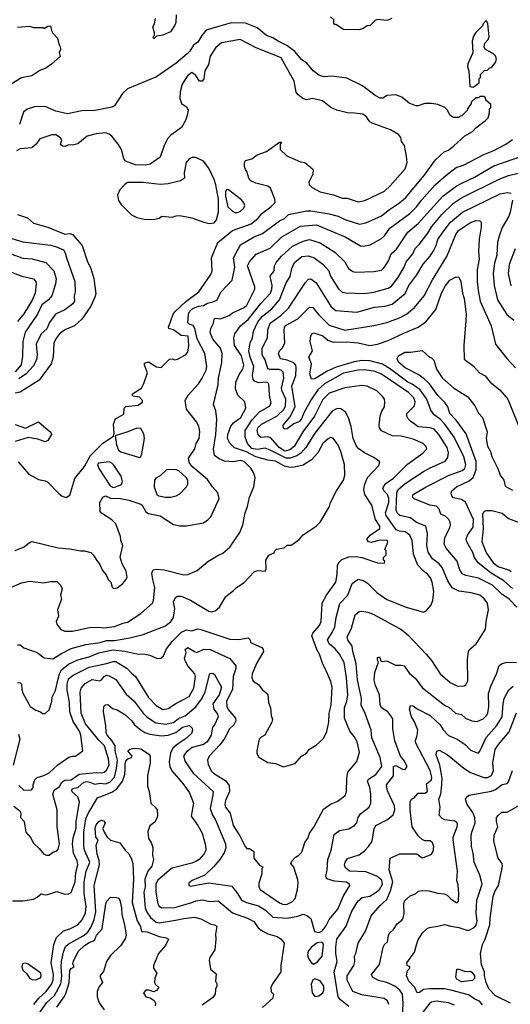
# Model space of a CAD drawing. Extents: x 1793424 to 1900092, y 321114 to 470632.
# Tile 197 of 256: x 1829241 to 1832988, y 431338 to 438867. Entities that reach past the tile are written whole.
import ezdxf

# ---------------------------------------------------------------- set-up
doc = ezdxf.new("R2010")
doc.units = 0

msp = doc.modelspace()

# ---------------------------------------------------------------- linework, layer by layer
at = {"layer": '0CON05XD'}
for points in [[(1830437, 438903), (1830433.3, 438845), (1830426.7, 438825), (1830392.5, 438775), (1830335, 438747.5), (1830285, 438740), (1830265, 438720), (1830260, 438735), (1830270, 438745), (1830270, 438765), (1830257, 438813), (1830270, 438835), (1830278.8, 438875)], [(1832083, 438877), (1832045, 438860), (1831973, 438867), (1831955, 438860), (1831917, 438823), (1831895, 438820), (1831865, 438800), (1831835, 438790), (1831715, 438792.5), (1831655, 438830), (1831645, 438830), (1831640, 438835), (1831640, 438865), (1831615, 438887.5)], [(1829225, 438810), (1829315, 438816.2), (1829345, 438806.7), (1829416.7, 438806.7), (1829425, 438800), (1829455, 438817.5), (1829475, 438820), (1829483, 438783), (1829493.6, 438763.6), (1829530, 438725), (1829543, 438673), (1829550, 438665), (1829551.7, 438638.3), (1829542.5, 438615), (1829550, 438585), (1829483, 438527), (1829440, 438495), (1829395, 438477.5), (1829333.6, 438436.4), (1829255, 438421.2), (1829175, 438373.3)], [(1829957.5, 434517.5), (1829985, 434523.3), (1830025, 434553.3), (1830054.1, 434585.9), (1830061.2, 434605), (1830055, 434650), (1830022.5, 434705), (1830007, 434757), (1830028.8, 434845), (1830012.5, 434885), (1830010.8, 434915), (1829975, 435012.5), (1829945, 435043.3), (1829865, 435093.3), (1829856.7, 435105), (1829854.1, 435175.9), (1829875, 435216.7), (1829895, 435226), (1829935, 435207.3), (1830010, 435205), (1830075, 435192), (1830165, 435161.2), (1830176.7, 435155), (1830204.1, 435104.1), (1830225, 435091.2), (1830315, 435073.3), (1830415, 435006.2), (1830465, 434996.7), (1830515, 434996.2), (1830645, 435020), (1830678.8, 435041.2), (1830700, 435065), (1830763.9, 435206.1), (1830755, 435247.5), (1830713.8, 435295), (1830675, 435350), (1830562.5, 435445), (1830538.8, 435475), (1830530, 435515), (1830579.2, 435585), (1830590, 435625), (1830612.5, 435665), (1830617.1, 435715), (1830608.8, 435758.8), (1830592.3, 435792.3), (1830515, 435887.5), (1830503.8, 435955), (1830526.7, 435995), (1830606.8, 436083.2), (1830635.8, 436125), (1830665, 436186.7), (1830670.6, 436215), (1830654.4, 436315), (1830596.4, 436425), (1830579.6, 436505), (1830565, 436527.1), (1830535, 436537.8), (1830525, 436548.8), (1830529.3, 436615), (1830541, 436639), (1830562.8, 436657.2), (1830606.2, 436675), (1830645, 436680.4), (1830675, 436700), (1830715, 436709.2), (1830747.3, 436722.7), (1830780, 436785), (1830864, 436875), (1830884, 436975), (1830873.1, 437045), (1830927.5, 437145), (1831026.6, 437203.4), (1831095, 437232.9), (1831225, 437328.6), (1831263.6, 437346.4), (1831295, 437376.9), (1831435, 437405.6), (1831464.3, 437405.7), (1831605, 437383.1), (1831672.5, 437365), (1831725, 437339.4), (1831835.7, 437304.3), (1831885, 437314.3), (1832003.6, 437366.4), (1832064.6, 437415.4), (1832142, 437465), (1832187.5, 437505), (1832329.2, 437675), (1832416.2, 437795), (1832483.3, 437855), (1832515, 437868.8), (1832557.9, 437902.1), (1832640.7, 437979.3), (1832698.3, 438011.7), (1832725, 438040), (1832800, 438095), (1832820, 438115), (1832830, 438155), (1832830, 438185), (1832840, 438195), (1832838.3, 438218.3), (1832801.7, 438251.7), (1832798.3, 438268.3), (1832785, 438280), (1832755, 438280), (1832745, 438270), (1832725, 438270), (1832690, 438235), (1832690, 438225), (1832660, 438185), (1832660, 438175), (1832618.3, 438131.7), (1832605, 438130), (1832595, 438120), (1832555, 438117.5), (1832527, 438137), (1832507.5, 438175), (1832487.5, 438195), (1832435, 438217.5), (1832385, 438226.7), (1832335, 438226.2), (1832285, 438207.5), (1832267, 438207), (1832215, 438227.5), (1832160, 438275), (1832115, 438292.5), (1832045, 438287.5), (1832035, 438280), (1832015, 438267.5), (1831995, 438266.7), (1831955, 438287.5), (1831859.7, 438359.7), (1831738.8, 438418.8), (1831625, 438436), (1831565, 438428.8), (1831525, 438443.3), (1831482.5, 438475), (1831435, 438533.8), (1831395, 438560), (1831342.3, 438622.3), (1831280, 438670), (1831215, 438701.4), (1831175, 438728.6), (1831125, 438746.9), (1831055, 438804.4), (1830965, 438839.4), (1830855, 438843.1), (1830665, 438787.1), (1830630.8, 438745), (1830601.2, 438695), (1830567.9, 438672.1), (1830540.8, 438625), (1830518.8, 438605), (1830435.5, 438534.5), (1830285, 438428.8), (1830065, 438337.5), (1830025, 438302.5), (1829965, 438207.5), (1829945, 438198.8), (1829816.7, 438173.3), (1829715, 438168.6), (1829605, 438147.1), (1829517.6, 438167.6), (1829435, 438202.5), (1829355, 438200), (1829298.7, 438181.3), (1829270.9, 438159.1), (1829239.4, 438065)], [(1832705, 438350), (1832750, 438385), (1832750, 438415), (1832760, 438425), (1832761.7, 438448.3), (1832791.7, 438478.3), (1832815, 438480), (1832831.7, 438498.3), (1832845, 438500), (1832875, 438540), (1832882.5, 438565), (1832875, 438590), (1832863, 438603), (1832795, 438642.5), (1832788.3, 438658.3), (1832793, 438687), (1832820, 438715), (1832827.5, 438735), (1832816.4, 438836.4), (1832805, 438860), (1832780, 438835), (1832775, 438820), (1832725, 438770), (1832708.3, 438741.7), (1832697, 438703), (1832703, 438613), (1832665, 438530), (1832662.5, 438505), (1832672.5, 438475), (1832680, 438355), (1832705, 438350)], [(1829595, 435212.5), (1829625, 435230), (1829663, 435357), (1829735, 435450), (1829782.5, 435535), (1829875, 435627.5), (1829958.3, 435681.7), (1829962.5, 435705), (1829956.7, 435775), (1829972.5, 435815), (1830035, 435850), (1830040, 435895), (1830051.7, 435908.3), (1830145, 435920), (1830178.3, 435941.7), (1830180, 435955), (1830155, 435980), (1830108.3, 435988.3), (1830100, 435995), (1830102.5, 436005), (1830171.2, 436048.8), (1830190, 436085), (1830216.2, 436165), (1830193.3, 436225), (1830195, 436240), (1830225, 436250), (1830285, 436212.5), (1830321.7, 436208.3), (1830385, 436270), (1830405, 436272.5), (1830425, 436266.7), (1830445, 436271.2), (1830506.7, 436305), (1830525.5, 436324.5), (1830533.3, 436375), (1830527.2, 436447.2), (1830475, 436452.3), (1830415, 436494.5), (1830380, 436505), (1830376.7, 436515), (1830395.9, 436564.1), (1830412, 436615), (1830425, 436633.3), (1830509.3, 436710.7), (1830610, 436785), (1830701.8, 436918.2), (1830710, 436945), (1830706, 437045), (1830755, 437163.8), (1830865, 437254.2), (1831010, 437305), (1831061.7, 437348.3), (1831090.8, 437385), (1831160, 437435), (1831188.8, 437465), (1831193.3, 437475), (1831190, 437495), (1831157.7, 437577.7), (1831135, 437593.3), (1831045, 437616.2), (1831006.7, 437635), (1830991.2, 437655), (1830976.7, 437705), (1830965, 437720), (1830956.7, 437745), (1830957.5, 437775), (1830965, 437790), (1831015, 437803.3), (1831055, 437832.5), (1831125, 437860), (1831225, 437930), (1831240, 437930), (1831230, 437915), (1831230, 437875), (1831280, 437825), (1831385, 437780), (1831420, 437775), (1831477.5, 437725), (1831482.5, 437715), (1831480, 437685), (1831450, 437625), (1831452.5, 437605), (1831475, 437583.8), (1831535, 437550), (1831637, 437527), (1831705, 437501.2), (1831743, 437503), (1831825, 437473.3), (1831877.5, 437485), (1832027.5, 437555), (1832071.2, 437595), (1832186, 437725), (1832200, 437775), (1832196.4, 437823.6), (1832180, 437905), (1832156.7, 437935), (1832152.5, 437965), (1832135, 437990), (1832073.9, 438023.9), (1831932.5, 438075), (1831916.1, 438086.1), (1831888.8, 438125), (1831862.5, 438145), (1831799.3, 438150.7), (1831743.9, 438153.9), (1831663.6, 438173.6), (1831616.4, 438196.4), (1831552.5, 438245), (1831532.3, 438252.3), (1831475, 438263.8), (1831435, 438253.8), (1831405, 438261.2), (1831364.5, 438294.5), (1831352.1, 438312.1), (1831336.6, 438396.6), (1831237.5, 438575), (1831043.2, 438653.2), (1830925, 438714), (1830781.1, 438688.9), (1830738.8, 438655), (1830695, 438587.5), (1830684.2, 438525), (1830656, 438475), (1830648, 438415), (1830635, 438396.7), (1830615, 438396.7), (1830585, 438438.8), (1830555, 438462), (1830523.6, 438436.4), (1830483, 438373), (1830467.5, 438315), (1830463.3, 438265), (1830477, 438227), (1830515, 438200), (1830526.4, 438176.4), (1830523.3, 438145), (1830506, 438095), (1830477, 438043), (1830395, 437983.8), (1830368.8, 437955), (1830344.2, 437905.8), (1830314.1, 437815.9), (1830237.7, 437762.3), (1830205, 437754.2), (1830125, 437758), (1830050, 437785), (1830036, 437805), (1830018.8, 437875), (1829993.8, 437915), (1829945, 437976.2), (1829925, 437991.2), (1829895, 438001.2), (1829825, 437993.8), (1829755, 437976.2), (1829685, 437916.2), (1829645, 437906.7), (1829615, 437910), (1829585, 437897.5), (1829568.3, 437898.3), (1829553, 437913), (1829562.5, 437945), (1829553, 437963), (1829517, 437987), (1829485, 437986.7), (1829393.9, 437956.1), (1829367.5, 437915), (1829333.6, 437886.4), (1829245, 437878), (1829216.8, 437863.2)], [(1829174.3, 434525.7), (1829255, 434560), (1829315, 434572.5), (1829425, 434560), (1829475, 434570), (1829525, 434570), (1829553.6, 434543.6), (1829566.2, 434515), (1829552.5, 434465), (1829560, 434435), (1829530, 434355), (1829536.7, 434305), (1829520, 434265), (1829524.3, 434244.3), (1829554.2, 434204.2), (1829585, 434192), (1829645, 434190.8), (1829775, 434218.1), (1829845, 434221.9), (1829882.7, 434217.3), (1829965, 434225.7), (1830030.8, 434250.8), (1830065, 434258.6), (1830166.7, 434325), (1830256.2, 434405), (1830263.6, 434426.4), (1830274.2, 434525), (1830256.9, 434585), (1830250.8, 434635), (1830259.3, 434660.7), (1830285, 434666), (1830345, 434659.2), (1830495, 434622), (1830525, 434623.8), (1830596.1, 434653.9), (1830677, 434723), (1830755, 434770), (1830793.6, 434786.4), (1830845.9, 434834.1), (1830921.2, 434945), (1830945.8, 435004.2), (1830962, 435095), (1830981.2, 435145), (1830996.2, 435215), (1831028, 435295), (1831038.8, 435365), (1831026.2, 435403.8), (1831006.2, 435436.2), (1830955, 435488.9), (1830925, 435495.6), (1830875, 435486.5), (1830805, 435491.9), (1830765, 435507.5), (1830728.8, 435535), (1830721.7, 435581.7), (1830738.9, 435695), (1830747, 435813), (1830738.8, 435875), (1830721.2, 435925), (1830756, 436075), (1830760, 436125), (1830784, 436245), (1830787.5, 436315), (1830774, 436355), (1830715, 436423.8), (1830696, 436475), (1830700, 436505), (1830721.2, 436545), (1830725, 436577.5), (1830735, 436583.3), (1830775, 436578), (1830840, 436605), (1830866.7, 436625), (1830955, 436665.6), (1830975.9, 436684.1), (1831005.9, 436745.9), (1831035.8, 436805), (1831035.9, 436824.1), (1830981.2, 436985), (1830996, 437015), (1831046.4, 437073.6), (1831155, 437118.6), (1831244, 437205), (1831385, 437288.9), (1831507.2, 437297.2), (1831726.3, 437206.3), (1831845, 437136.2), (1831865.8, 437134.2), (1831917.5, 437145), (1832005.6, 437194.4), (1832026.8, 437213.2), (1832067.1, 437272.9), (1832220.8, 437385), (1832271.4, 437435), (1832311.2, 437488.8), (1832415, 437602.9), (1832495, 437675.7), (1832574.6, 437735.4), (1832630, 437755), (1832786.7, 437835), (1832863.4, 437866.6), (1832953.3, 437915), (1833005, 437951.2)], [(1829225, 434086.7), (1829245, 434085.8), (1829273.2, 434063.2), (1829375, 434028), (1829428, 433988), (1829495, 433979.2), (1829559.7, 434020.3), (1829635, 434057.1), (1829745, 434088.1), (1829855, 434104.7), (1829905, 434118.8), (1829965, 434120.7), (1830081.1, 434138.9), (1830184.5, 434165.5), (1830355, 434232), (1830396.2, 434265), (1830415.5, 434294.5), (1830426.2, 434363.8), (1830416.7, 434415), (1830431.4, 434448.6), (1830445, 434458.8), (1830475, 434457.5), (1830545, 434428.6), (1830685, 434343.8), (1830705, 434338.8), (1830735, 434346.7), (1830766.7, 434375), (1830814.1, 434455.9), (1830875, 434501.2), (1830895.9, 434524.1), (1830955, 434563.3), (1831032.5, 434645), (1831056.1, 434653.9), (1831115, 434650), (1831123, 434667), (1831120, 434735), (1831145, 434772.5), (1831185, 434790), (1831190, 434805), (1831203, 434817), (1831261.7, 434828.3), (1831285, 434847.5), (1831315, 434847.5), (1831336.1, 434863.9), (1831375, 434892.5), (1831405, 434927.5), (1831505, 434993.8), (1831536.7, 435025), (1831606.1, 435143.9), (1831613.8, 435175), (1831660, 435265), (1831713.3, 435345), (1831724, 435385), (1831722.5, 435465), (1831692.9, 435565), (1831672.4, 435612.4), (1831635, 435666.7), (1831615, 435671.2), (1831597.3, 435662.7), (1831555.8, 435625), (1831517.1, 435555), (1831469.5, 435500.5), (1831405, 435461.1), (1831327.3, 435442.7), (1831296.3, 435443.7), (1831263.6, 435453.6), (1831195, 435490), (1831135, 435498.5), (1831045, 435523.2), (1830972.2, 435562.2), (1830882.8, 435592.8), (1830845, 435628.8), (1830828.2, 435665), (1830831.2, 435695), (1830852.7, 435757.3), (1830875, 435784.3), (1830930.6, 435825), (1830968.1, 435895), (1830959.2, 435945), (1830906, 435995), (1830888.1, 436045), (1830891.1, 436095), (1830917.2, 436152.8), (1830945, 436193.8), (1830951.8, 436225), (1830935.5, 436295), (1830882.1, 436375), (1830875.7, 436434.3), (1830885, 436463.3), (1830927.8, 436525), (1830985, 436574.4), (1831082.3, 436697.7), (1831155.3, 436774.7), (1831166.5, 436805), (1831168.1, 436835), (1831154.3, 436905), (1831184, 436945), (1831188, 436985), (1831199.7, 437010.3), (1831240.4, 437059.6), (1831325, 437135.6), (1831405, 437173.1), (1831455, 437185.7), (1831535, 437160), (1831648, 437088), (1831725, 437014), (1831753, 436963), (1831785, 436941.2), (1831805, 436936), (1831945, 436940.8), (1832005, 436952), (1832025, 436971.2), (1832057.4, 437022.6), (1832078.6, 437075), (1832119.3, 437110.7), (1832205, 437242.5), (1832285, 437309.4), (1832471.9, 437518.1), (1832575, 437594.4), (1832612, 437615), (1832715, 437662.2), (1832861.5, 437748.5), (1833076.3, 437823.7)], [(1830688.8, 437308.8), (1830725, 437314.2), (1830745, 437336.2), (1830758.5, 437395), (1830758.6, 437495), (1830738, 437605), (1830726.2, 437645), (1830685, 437732.5), (1830643.9, 437783.9), (1830585, 437813.3), (1830557, 437813), (1830536.4, 437803.6), (1830513.3, 437775), (1830497.5, 437695), (1830500, 437655), (1830470, 437635), (1830375, 437612.5), (1830315, 437607.5), (1830185, 437622.5), (1830065, 437622), (1830043, 437607), (1830006.2, 437565), (1829986.7, 437525), (1829996.7, 437485), (1830015, 437452.5), (1830093.6, 437373.6), (1830135, 437353.8), (1830205, 437340), (1830275, 437342.5), (1830305, 437350), (1830327, 437363), (1830405, 437356.2), (1830435, 437368), (1830465, 437370), (1830555, 437352), (1830647.7, 437317.7), (1830688.8, 437308.8)], [(1829225, 433798.8), (1829245, 433796.2), (1829253.8, 433785), (1829256.2, 433745), (1829265, 433717.5), (1829322, 433615), (1829365, 433586.7), (1829400, 433575), (1829415, 433560), (1829435, 433560), (1829465, 433590), (1829486, 433654), (1829488.8, 433685), (1829515, 433737.5), (1829534, 433826), (1829543.8, 433865), (1829559.5, 433895), (1829612.7, 433937.3), (1829685, 433970.4), (1829771.2, 433995), (1829845, 434024.5), (1829905, 434038.9), (1829955, 434047.5), (1830045, 434038.9), (1830135, 434017.1), (1830195.8, 434015.8), (1830235, 434008), (1830291.7, 433981.7), (1830320, 433985), (1830338.3, 434001.7), (1830362.5, 434055), (1830405, 434112.5), (1830477.2, 434182.8), (1830515, 434202), (1830555, 434194.2), (1830602.3, 434207.7), (1830625, 434204), (1830845, 434130.6), (1830913.9, 434126.1), (1830985, 434140), (1831000, 434125), (1831003.3, 434103.3), (1831090, 434065), (1831101.7, 434051.7), (1831102.5, 434035), (1831052.3, 433947.7), (1831016.7, 433865), (1831013.3, 433835), (1831025, 433807.5), (1831065, 433782.5), (1831093.6, 433743.6), (1831135, 433710), (1831142.5, 433645), (1831157.5, 433605), (1831162.5, 433545), (1831172.5, 433515), (1831167.5, 433495), (1831112.5, 433395), (1831085, 433380), (1831071.2, 433365), (1831052.5, 433275), (1831052.5, 433255), (1831068.3, 433228.3), (1831135, 433187.5), (1831195, 433180), (1831255, 433152.5), (1831345, 433180), (1831392.5, 433235), (1831426.4, 433253.6), (1831455, 433287.5), (1831505, 433320), (1831560.7, 433369.3), (1831585.8, 433424.2), (1831602.5, 433495), (1831604.3, 433565), (1831620, 433625), (1831628.5, 433761.5), (1831617.9, 433805), (1831574, 433905), (1831555, 433938.8), (1831531.2, 434015), (1831510.6, 434050.6), (1831472.9, 434155), (1831479.2, 434175), (1831530, 434235), (1831542.9, 434265), (1831550.8, 434405), (1831583.7, 434466.3), (1831655.7, 434565), (1831666.7, 434625), (1831669.4, 434695), (1831681.1, 434718.9), (1831701.3, 434738.7), (1831755, 434760), (1831812.3, 434762.3), (1831855, 434754), (1831973.6, 434713.6), (1832028.3, 434711.7), (1832030, 434725), (1832020, 434735), (1832020, 434755), (1832040, 434775), (1832040, 434805), (1832030, 434815), (1832051.7, 434871.7), (1832047.5, 434885), (1831995, 434886.5), (1831925, 434869.2), (1831904.2, 434874.2), (1831893.6, 434893.6), (1831917.5, 434925), (1831990.8, 434975), (1831990.8, 434995), (1831958.6, 435045), (1831931.2, 435155), (1831877.5, 435235), (1831868.9, 435275), (1831876.9, 435315), (1831898.6, 435365), (1831985, 435457.5), (1831992.5, 435485), (1831945, 435518.8), (1831875, 435554), (1831831.2, 435585), (1831814.5, 435604.5), (1831788.1, 435665), (1831772.9, 435755), (1831755.5, 435815.5), (1831732.1, 435862.1), (1831715, 435878), (1831695, 435890), (1831665, 435894), (1831627.9, 435872.1), (1831495.5, 435705), (1831425.5, 435595), (1831387.2, 435552.8), (1831358, 435532), (1831305.7, 435514.3), (1831275, 435514.3), (1831155, 435574.6), (1831115, 435589.3), (1831055, 435580.7), (1831015, 435588.4), (1830981.5, 435625), (1830963.3, 435675), (1830962.9, 435725), (1831014.5, 435805), (1831072.4, 435867.6), (1831148.6, 435911.4), (1831160.8, 435935), (1831149.5, 435995), (1831144, 436085), (1831125, 436095.6), (1831065, 436089.4), (1831033.4, 436103.4), (1831024.4, 436114.4), (1831018.5, 436145), (1831028, 436215), (1831000.8, 436285), (1830990.4, 436335), (1831001.5, 436395), (1831018.9, 436435), (1831025.6, 436485), (1831060.9, 436555), (1831095, 436600.4), (1831165.6, 436655), (1831224.4, 436725), (1831276.2, 436853.8), (1831307, 436903), (1831318.5, 436965), (1831339.5, 437010.5), (1831395, 437056.7), (1831445, 437061.4), (1831488.3, 437048.3), (1831556.3, 436996.3), (1831601.2, 436945), (1831615.7, 436905), (1831675, 436808.8), (1831705, 436784.2), (1831735, 436777.1), (1831875, 436771.9), (1831945, 436782.2), (1832056.3, 436813.7), (1832080.7, 436829.3), (1832128.3, 436891.7), (1832176.3, 436973.7), (1832191.9, 437015), (1832242.6, 437077.4), (1832262.7, 437117.3), (1832293.3, 437146.7), (1832357.8, 437235), (1832388.9, 437285), (1832465, 437378.1), (1832555, 437464.4), (1832615.5, 437504.5), (1832903, 437647), (1832975, 437674.4), (1833048, 437692)], [(1829235, 433010), (1829272.5, 432975), (1829331.7, 432978.3), (1829342.5, 432995), (1829342.5, 433015), (1829356.7, 433055), (1829375, 433071.2), (1829399.5, 433080.5), (1829425, 433086.7), (1829465, 433108.8), (1829531.2, 433168.8), (1829615, 433226.2), (1829645, 433236.2), (1829667.5, 433235), (1829722.5, 433275), (1829708.1, 433395), (1829696.7, 433425), (1829650, 433500), (1829622.9, 433575), (1829621.5, 433645), (1829602.7, 433742.7), (1829603.3, 433785), (1829614.8, 433825.2), (1829648.6, 433855), (1829771.2, 433915), (1829905, 433942.9), (1829955, 433960), (1829975, 433958.2), (1830062.9, 433905), (1830095, 433868.6), (1830125.8, 433845), (1830224, 433684), (1830283.6, 433623.6), (1830335, 433591.4), (1830375, 433599.2), (1830432.6, 433637.4), (1830535, 433690), (1830571.9, 433755), (1830584.4, 433845), (1830579.4, 433865), (1830525.9, 433925.9), (1830503.5, 433963.5), (1830500, 433985), (1830511.2, 434025), (1830505, 434050), (1830525, 434066), (1830575, 434034.2), (1830595, 434028), (1830646.7, 434053.3), (1830695, 434049.6), (1830845, 433982.9), (1830890.6, 433925), (1830890.5, 433905), (1830871.5, 433845), (1830866.2, 433743.8), (1830820, 433655), (1830824.2, 433615), (1830833, 433593), (1830890, 433525), (1830892, 433505), (1830875.5, 433474.5), (1830844.2, 433445), (1830801.4, 433365), (1830769.3, 433320.7), (1830687.5, 433235), (1830676, 433205), (1830679.2, 433175), (1830703.2, 433123.2), (1830721.2, 433105), (1830815, 433046.2), (1830839.7, 433009.7), (1830843.1, 432965), (1830813.3, 432895), (1830807.5, 432865), (1830812.5, 432845), (1830848, 432798), (1830872.5, 432705), (1830923.3, 432625), (1830962.5, 432545), (1830975, 432530), (1830995, 432530), (1831030, 432505), (1831030, 432455), (1831071.7, 432401.7), (1831100, 432385), (1831090, 432375), (1831090, 432335), (1831068, 432265), (1831067.5, 432235), (1831078, 432215), (1831225, 432113.1), (1831255, 432101.5), (1831285, 432103.3), (1831325, 432124.2), (1831345, 432147.5), (1831362.9, 432215), (1831368.6, 432265), (1831365, 432290), (1831335.9, 432385.9), (1831312.5, 432415), (1831318.3, 432431.7), (1831347, 432463), (1831373, 432477), (1831395, 432500), (1831420, 432575), (1831445, 432610), (1831453.3, 432645), (1831487, 432693), (1831561.2, 432828.8), (1831615, 432866.7), (1831665, 432887.5), (1831726.1, 432933.9), (1831736.2, 432965), (1831738.8, 433065), (1831746.1, 433113.9), (1831816.2, 433195), (1831836.2, 433265), (1831818, 433345), (1831796.3, 433386.3), (1831762.9, 433425), (1831721.5, 433525), (1831722.9, 433605), (1831740, 433655), (1831746.7, 433705), (1831736.2, 433835), (1831718.6, 433951.4), (1831682.5, 434015), (1831650.6, 434055), (1831605.7, 434095), (1831592.9, 434125), (1831628.5, 434181.5), (1831647.5, 434225), (1831657.5, 434295), (1831686.5, 434403.5), (1831747.8, 434465), (1831780.9, 434555), (1831825, 434588.9), (1831865, 434577.8), (1831895, 434561.4), (1831967.6, 434487.6), (1832045, 434434.2), (1832192.5, 434375), (1832325, 434336.7), (1832345, 434346.7), (1832381.7, 434388.3), (1832396, 434425), (1832404.2, 434495), (1832392.5, 434565), (1832377.6, 434597.6), (1832358, 434625), (1832318.8, 434655), (1832282.9, 434695), (1832250, 434780), (1832237.8, 434885), (1832221.9, 434925), (1832185, 434951.5), (1832142.5, 434955), (1832116, 434965), (1832039.2, 435075), (1832035.4, 435095), (1832060.8, 435175), (1832060.8, 435205), (1832049.6, 435235), (1832021.9, 435265), (1832015.7, 435285), (1832032.6, 435317.4), (1832095, 435361.4), (1832202.6, 435467.4), (1832319.1, 435550.9), (1832351.2, 435585), (1832343.3, 435605), (1832323.3, 435625), (1832245, 435658.6), (1832155, 435682.5), (1832085, 435683.8), (1832005, 435722.5), (1831990, 435745), (1831986.7, 435765), (1831993.3, 435835), (1832006.4, 435873.6), (1832026.7, 435905), (1832030, 435945), (1832026.7, 435965), (1832015, 435982.5), (1831968.8, 436028.8), (1831895, 436064), (1831855, 436070), (1831725, 436050.6), (1831605, 436011.1), (1831556.6, 435963.4), (1831491.5, 435835), (1831404.7, 435715.3), (1831338.1, 435601.9), (1831305, 435576.2), (1831265, 435567.1), (1831223.8, 435595), (1831160, 435670), (1831135, 435677.9), (1831085, 435672), (1831077, 435677), (1831061.4, 435695), (1831053.5, 435725), (1831058.5, 435745), (1831086.9, 435775), (1831205.3, 435834.7), (1831258.8, 435885), (1831271.1, 435915), (1831274.6, 435965), (1831244.5, 436025), (1831241.8, 436048.2), (1831257.7, 436125), (1831252.4, 436172.4), (1831240.8, 436185), (1831222.4, 436192.4), (1831151.4, 436191.4), (1831136.4, 436196.4), (1831115.8, 436265.8), (1831093.8, 436303.8), (1831092.9, 436355), (1831132.9, 436435), (1831135.7, 436495.7), (1831153.4, 436546.6), (1831234.3, 436605), (1831295, 436661.4), (1831423.7, 436856.3), (1831447.7, 436882.3), (1831465, 436886.2), (1831505, 436854), (1831621.1, 436671.1), (1831655, 436642.5), (1831815, 436629.2), (1831952.1, 436667.9), (1832033.3, 436676.7), (1832085, 436691.4), (1832185, 436772), (1832214.4, 436835), (1832274.2, 436915), (1832322.8, 436997.2), (1832372.9, 437055), (1832398.1, 437095), (1832421.1, 437138.9), (1832435.6, 437185), (1832467.3, 437235), (1832531.1, 437318.9), (1832622, 437395), (1832910, 437535), (1832965.9, 437545.9), (1832995, 437540)], [(1830905, 437392.9), (1830927.6, 437402.4), (1830952, 437425), (1830960, 437445), (1830954, 437465), (1830935, 437488.8), (1830835, 437566.2), (1830821.2, 437568.8), (1830812.3, 437547.7), (1830811.9, 437518.1), (1830831.5, 437435), (1830865, 437402.2), (1830885, 437393.1), (1830905, 437392.9)], [(1833004.1, 437485.9), (1832987.1, 437395), (1832976.4, 437363.6), (1832925, 437276.7), (1832902.3, 437212.3), (1832890.6, 437165), (1832884.5, 437065.5), (1832868.1, 437005), (1832858.1, 436925), (1832864.4, 436835), (1832890, 436725), (1832961.7, 436611.7), (1833015, 436569.2)], [(1829225, 437377.5), (1829300.7, 437350.7), (1829345, 437311.2), (1829455, 437279.2), (1829585, 437227.5), (1829625, 437231.2), (1829645, 437223.3), (1829718.8, 437138.8), (1829755, 437022.5), (1829784.2, 436965), (1829807.9, 436887.9), (1829821.2, 436771.2), (1829815.6, 436745), (1829782.9, 436675), (1829715, 436576), (1829658.8, 436525), (1829585, 436494.2), (1829546, 436465), (1829520.8, 436435), (1829501.9, 436395), (1829496.7, 436285), (1829481.9, 436235), (1829389.8, 436110.2), (1829245, 436018.8), (1829205, 436010.8)], [(1829535, 432523.3), (1829544.2, 432565), (1829526.7, 432695), (1829525.8, 432825), (1829494.3, 432945), (1829504.4, 432975), (1829545, 433004.2), (1829563.1, 433035), (1829585, 433052.2), (1829635, 433054.7), (1829695, 433096.9), (1829825, 433110.9), (1829863.6, 433106.4), (1829885, 433111.5), (1829905, 433127.1), (1829924.5, 433165), (1829920, 433215), (1829889.4, 433315), (1829845, 433357.5), (1829742.7, 433482.7), (1829709.1, 433565), (1829702.2, 433725), (1829710.6, 433755), (1829740.1, 433789.9), (1829795, 433822), (1829849.5, 433810.5), (1829865, 433817.5), (1829887.1, 433845), (1829905, 433855.5), (1829925, 433850), (1829975, 433820), (1830055, 433710), (1830115, 433656), (1830184.3, 433565), (1830215, 433534.3), (1830280.2, 433490.2), (1830355, 433480.5), (1830415, 433493.6), (1830455, 433521.8), (1830505, 433543.1), (1830585, 433613.1), (1830629.3, 433670.7), (1830657.9, 433725), (1830690, 433860), (1830695, 433867.5), (1830715, 433870), (1830728.8, 433858.8), (1830782.5, 433762.5), (1830763.5, 433705), (1830715.4, 433635), (1830723.8, 433595), (1830751.5, 433555), (1830756.5, 433535), (1830728.6, 433475), (1830713.5, 433456.5), (1830704.5, 433395), (1830673.1, 433345), (1830645, 433324.8), (1830559.4, 433300.6), (1830511.4, 433265), (1830492.9, 433235), (1830504.3, 433195), (1830565.7, 433105), (1830717.5, 432965), (1830717.3, 432937.3), (1830695.7, 432835), (1830712.9, 432785), (1830734.5, 432754.5), (1830812.9, 432565), (1830814.2, 432534.2), (1830802.9, 432495), (1830770.6, 432445), (1830721.7, 432388.3), (1830655, 432323.8), (1830557.5, 432285), (1830533.8, 432265), (1830532.5, 432245), (1830545, 432241.2), (1830641.7, 432258.3), (1830685, 432266), (1830861.7, 432241.7), (1830905, 432186), (1830935, 432134.2), (1830973.3, 432115), (1831065, 432089.4), (1831117.6, 432057.6), (1831175, 432004.4), (1831285, 431996.7), (1831365, 432011.4), (1831405, 432025.6), (1831435, 432016), (1831465, 431993.3), (1831493.8, 431895), (1831525, 431886.9), (1831545, 431893.5), (1831555, 431904.4), (1831579.6, 431935), (1831603.5, 431985), (1831671.5, 432065), (1831713.3, 432166.7), (1831763.3, 432245), (1831760, 432255), (1831735, 432270.8), (1831645, 432278.5), (1831587.9, 432297.9), (1831578.6, 432315), (1831588.9, 432365), (1831593.8, 432445), (1831618.8, 432515), (1831641.9, 432635), (1831683.4, 432666.6), (1831755, 432679.2), (1831798, 432705), (1831815.5, 432724.5), (1831825.7, 432765), (1831844.3, 432795), (1831910.8, 432845), (1831922.5, 432875), (1831922.9, 432945), (1831914.4, 432995), (1831897.5, 433045), (1831905, 433059.2), (1831960, 433095), (1832007.8, 433155), (1831994.5, 433225), (1831929.5, 433375), (1831925.7, 433435), (1831880.7, 433560.7), (1831848.9, 433625), (1831850.6, 433675), (1831822.1, 433817.9), (1831811.7, 433941.7), (1831785.8, 434035), (1831780.8, 434075), (1831747.5, 434125), (1831742.9, 434145), (1831776.2, 434215), (1831803.8, 434315), (1831835, 434341.2), (1831855, 434344), (1831900, 434335), (1831945, 434318), (1832160.3, 434200.3), (1832205, 434163.8), (1832346.2, 434015), (1832386.8, 433966.8), (1832451.2, 433865), (1832528.3, 433798.3), (1832585, 433771.2), (1832635, 433772.5), (1832649.3, 433780.7), (1832665, 433810), (1832662.5, 433975), (1832670, 434035), (1832675, 434047.5), (1832727.5, 434095), (1832747.5, 434125), (1832797.5, 434205), (1832803.3, 434265), (1832822.5, 434355), (1832813.3, 434405), (1832788.3, 434438.3), (1832755, 434466), (1832690, 434485), (1832595, 434495.7), (1832545, 434522), (1832511.9, 434575), (1832468.8, 434678.8), (1832446, 434706), (1832392.9, 434745), (1832360, 434795), (1832349.4, 434845), (1832356.8, 434936.8), (1832342, 434995), (1832271.5, 435021.5), (1832225, 435058.6), (1832145, 435074.2), (1832124.3, 435095), (1832115.6, 435115), (1832121.1, 435248.9), (1832129.2, 435270.8), (1832185, 435320.5), (1832325, 435410.6), (1832372, 435438), (1832490.3, 435489.7), (1832510.9, 435519.1), (1832515.6, 435555), (1832505.3, 435595.3), (1832443.1, 435695), (1832407.5, 435735), (1832376.3, 435746.3), (1832285, 435754.4), (1832225, 435795.6), (1832206.9, 435815), (1832198.6, 435835), (1832198.6, 435855), (1832255.7, 435915), (1832260.6, 435945), (1832251.9, 435975), (1832211.4, 436015), (1832005, 436156.5), (1831955, 436177.1), (1831875, 436188.2), (1831825, 436186.2), (1831715, 436163.3), (1831568, 436082), (1831517, 436037), (1831470, 435965), (1831414.7, 435865.3), (1831394, 435815), (1831378, 435795), (1831335, 435775.8), (1831285, 435739.2), (1831265, 435736.2), (1831255, 435743.3), (1831252, 435765), (1831303.6, 435826.4), (1831344.6, 435905.4), (1831319.6, 436065), (1831349.1, 436145), (1831353.5, 436205), (1831349.5, 436225), (1831335, 436242.2), (1831282.6, 436262.6), (1831232.6, 436272.6), (1831217.1, 436315), (1831224.3, 436335), (1831244.5, 436355.5), (1831267, 436393), (1831259.7, 436490.3), (1831264.3, 436515), (1831275, 436532), (1831365, 436578.6), (1831455, 436669.2), (1831478.8, 436665), (1831522.5, 436612.5), (1831605, 436530.5), (1831725, 436493.5), (1831945, 436528.6), (1832045, 436551.9), (1832142.8, 436587.2), (1832196.2, 436615), (1832255.4, 436664.6), (1832331.4, 436755), (1832393, 436877), (1832504.3, 437055), (1832571.4, 437225), (1832592.5, 437255), (1832685, 437315.8), (1832725, 437330), (1832755, 437327.5), (1832765, 437317.5), (1832765, 437280), (1832750.9, 437189.1), (1832745.8, 437095), (1832749.2, 437035), (1832735.6, 436955), (1832735.6, 436865.6), (1832743.1, 436795), (1832758.6, 436715), (1832840.8, 436525), (1832874.2, 436384.2), (1832961.2, 436275), (1833028, 436205)], [(1829155, 437200.6), (1829265, 437168.6), (1829475, 437143.3), (1829515, 437133.1), (1829575, 437106.2), (1829589.2, 437085), (1829597.1, 437045), (1829662.5, 436865), (1829664.4, 436785.6), (1829656.9, 436755), (1829658.6, 436715), (1829647.5, 436695), (1829585, 436649.2), (1829514, 436615), (1829468.9, 436551.1), (1829448, 436502), (1829405.8, 436465), (1829365.7, 436385), (1829374.1, 436304.1), (1829368.6, 436265), (1829342.6, 436217.4), (1829290.6, 436159.4), (1829235, 436120.3)], [(1829145.4, 437085.4), (1829265, 437044.2), (1829335, 437038), (1829440.5, 437010.5), (1829500.8, 436945), (1829518.5, 436885), (1829513.6, 436846.4), (1829485.8, 436755), (1829460, 436725), (1829410.8, 436685), (1829375.6, 436615), (1829283, 436477), (1829265.4, 436405), (1829263.4, 436293.4), (1829252.2, 436227.8), (1829206, 436174)], [(1833025.5, 437114.5), (1832979.4, 436995), (1832971.1, 436925), (1832991.7, 436831.7)], [(1829112.8, 436962.8), (1829256.6, 436906.6), (1829346.7, 436885), (1829363.8, 436865), (1829367.3, 436847.3), (1829360, 436775), (1829335, 436722.5), (1829271.7, 436618.3), (1829225, 436560)], [(1833037.5, 434375), (1832978.6, 434435), (1832924.7, 434474.7), (1832852.8, 434542.8), (1832745, 434595.6), (1832647.6, 434617.6), (1832620.3, 434630.3), (1832600, 434665), (1832582.5, 434725), (1832498, 434825), (1832484.2, 434855), (1832487.5, 434905), (1832526.8, 434983.2), (1832532, 435005), (1832530, 435025), (1832518, 435045), (1832495, 435068.6), (1832458.8, 435085), (1832444, 435125), (1832425.7, 435145.7), (1832374.2, 435154.2), (1832255, 435203.8), (1832240, 435215), (1832246.7, 435235), (1832345, 435295.6), (1832515, 435381.9), (1832620.7, 435419.3), (1832640.8, 435435), (1832648.1, 435465), (1832634.4, 435525), (1832559.1, 435675), (1832488.9, 435775), (1832455, 435810), (1832406.2, 435846.2), (1832380.4, 435880.4), (1832350.9, 435965), (1832299.5, 436035), (1832238.7, 436078.7), (1832204.4, 436095), (1832073.3, 436195), (1832013.2, 436233.2), (1831915, 436258.8), (1831855, 436259.7), (1831795, 436250), (1831659.3, 436210.7), (1831590.3, 436179.7), (1831495, 436120.8), (1831468.8, 436118.8), (1831456.2, 436155), (1831468.8, 436235), (1831450, 436285), (1831477.1, 436335), (1831460, 436405), (1831465, 436450), (1831473.6, 436466.4), (1831487.5, 436472.5), (1831555, 436448.1), (1831595, 436415.6), (1831635, 436401.4), (1831735, 436404.4), (1831825, 436396.9), (1831915.8, 436375.8), (1831975, 436384.5), (1832056.2, 436413.8), (1832175, 436470.8), (1832285, 436514.2), (1832344, 436555), (1832418.3, 436651.7), (1832462.5, 436775), (1832491.2, 436828.8), (1832526, 436875), (1832575, 436901.2), (1832595, 436896.7), (1832610.8, 436865), (1832623.1, 436775), (1832635.6, 436735), (1832650.6, 436615), (1832647.5, 436565), (1832632, 436375), (1832635, 436270), (1832707, 436217), (1832753.3, 436165), (1832795, 436143.3), (1832833.3, 436095), (1832907, 436037), (1832968.8, 435965), (1833053.8, 435755)], [(1832284.3, 436154.3), (1832184, 436205), (1832135, 436246.7), (1832123.6, 436276.4), (1832135, 436296.7), (1832182.5, 436325), (1832226.2, 436323.8), (1832315, 436336.2), (1832370, 436285), (1832385, 436280), (1832403, 436263), (1832424, 436195), (1832468.3, 436128.3), (1832555, 436052.5), (1832665, 435983.3), (1832716.7, 435915), (1832745, 435857.5), (1832775.9, 435825.9), (1832812.5, 435715), (1832803.3, 435665), (1832813.8, 435605), (1832836.2, 435565), (1832846.1, 435526.1), (1832893.9, 435433.9), (1832911.2, 435385), (1832940, 435345), (1832949.3, 435299.3), (1833005, 435268)], [(1833005, 434516.7), (1832938.6, 434575), (1832841.1, 434635), (1832742.6, 434712.6), (1832713.6, 434753.6), (1832702, 434792), (1832655.7, 434875), (1832650.8, 434895), (1832661.4, 434925), (1832705.6, 434985), (1832708.1, 435045), (1832646.8, 435176.8), (1832616.4, 435196.4), (1832555, 435210.6), (1832540.8, 435225), (1832535.8, 435245), (1832542, 435265), (1832576, 435295), (1832675, 435341.2), (1832704.8, 435365.2), (1832728.4, 435425), (1832727.7, 435487.7), (1832650, 435700), (1832574, 435804), (1832525.6, 435855), (1832510.6, 435905), (1832489.3, 435939.3), (1832435, 435992), (1832371.8, 436081.8), (1832331.5, 436121.5), (1832284.3, 436154.3)], [(1829205, 435770), (1829285, 435742.5), (1829385, 435792.5), (1829458.8, 435728.8), (1829476.7, 435715), (1829482.5, 435695), (1829455, 435650), (1829435, 435637.5), (1829379.3, 435659.3), (1829305, 435672.5), (1829205, 435640)], [(1830155, 435520), (1830165, 435526), (1830174, 435546), (1830194.6, 435665), (1830188.9, 435698.9), (1830165, 435741.4), (1830135, 435742.7), (1830065.9, 435714.1), (1829970, 435685), (1829980, 435615), (1829994.4, 435574.4), (1830012.6, 435562.6), (1830155, 435520)], [(1829230, 435485), (1829310.5, 435390.5), (1829385, 435350), (1829435, 435341.2), (1829452.3, 435332.3), (1829537.5, 435245), (1829565, 435222.5), (1829595, 435212.5)], [(1829955, 435290.4), (1829975, 435294.6), (1830018.9, 435311.1), (1830026.5, 435335), (1830016.7, 435375), (1829959.1, 435459.1), (1829945, 435475.8), (1829925, 435486), (1829842.5, 435475), (1829834, 435465), (1829845.6, 435435), (1829932.6, 435302.6), (1829955, 435290.4)], [(1830395, 435214.3), (1830435.5, 435224.5), (1830465, 435240), (1830515, 435293.3), (1830525.5, 435314.5), (1830524.4, 435345), (1830511.9, 435365), (1830456.8, 435416.8), (1830435, 435425.4), (1830383, 435427), (1830358.6, 435421.4), (1830315, 435379.2), (1830279.4, 435360.6), (1830269.4, 435345), (1830267.5, 435295), (1830287.5, 435235), (1830304.6, 435224.6), (1830355, 435214.5), (1830395, 435214.3)], [(1832995, 434645.6), (1832976.9, 434656.9), (1832895, 434683.1), (1832865, 434704.5), (1832804.4, 434795), (1832773.6, 434875), (1832784.6, 434975.4), (1832778, 435085), (1832785, 435102.5), (1832805, 435112.5), (1832846.4, 435113.6), (1832925, 435092), (1832975, 435051.2), (1833055, 435022.5)], [(1829205, 434806.7), (1829275, 434835.8), (1829315, 434870), (1829335, 434876.7), (1829535, 434828), (1829625, 434820), (1829705, 434804), (1829736.1, 434806.1), (1829785, 434792.5), (1829802.5, 434775), (1829833.9, 434723.9), (1829850, 434705), (1829872.5, 434655), (1829901.2, 434621.2), (1829917.5, 434585), (1829936.2, 434566.2), (1829948, 434528), (1829957.5, 434517.5)], [(1831755, 431319.5), (1831691.7, 431371.7), (1831672.2, 431395), (1831643.5, 431585), (1831666.7, 431665), (1831655.6, 431725), (1831655.5, 431774.5), (1831664.4, 431835), (1831734.2, 431935.8), (1831774.4, 432045.6), (1831824.4, 432125.6), (1831855.7, 432154.3), (1831914.3, 432164.3), (1831955, 432188.7), (1831988.5, 432215), (1832012.9, 432255), (1832007.6, 432287.6), (1831968.1, 432318.1), (1831885, 432350), (1831760, 432355), (1831730, 432380), (1831721.2, 432405), (1831726.2, 432425), (1831745, 432453.3), (1831835, 432481.2), (1831875, 432510), (1831905.4, 432544.6), (1831931.9, 432585), (1831948.3, 432681.7), (1831961.2, 432705), (1832050.5, 432749.5), (1832094.3, 432785.7), (1832105.6, 432825), (1832104.4, 432855), (1832049.5, 432970.5), (1832041.8, 433015), (1832096.7, 433085), (1832096.7, 433155), (1832115, 433163.8), (1832165, 433136.2), (1832185, 433134), (1832200, 433155), (1832174.2, 433204.2), (1832150, 433235), (1832105, 433352.5), (1832090.8, 433445), (1832091.2, 433515), (1832083.9, 433533.9), (1832053.3, 433575), (1832005.6, 433605.6), (1831995, 433627.5), (1831989.2, 433705), (1831959.2, 433775), (1831949.2, 433815), (1831952.5, 433875), (1831982.5, 433955), (1831975, 433970), (1831975, 433990), (1831990, 433995), (1832000, 433965), (1832008.3, 433958.3), (1832045, 433963.3), (1832110.7, 433930.7), (1832155, 433931.2), (1832177.5, 433925), (1832218.3, 433868.3), (1832261.2, 433831.2), (1832317.3, 433757.3), (1832485.6, 433625.6), (1832518.7, 433608.7), (1832570, 433565), (1832614.2, 433554.2), (1832645, 433526), (1832695, 433504), (1832735, 433500), (1832779.7, 433520.3), (1832805.8, 433545), (1832816.9, 433565), (1832823.1, 433615), (1832822.2, 433715), (1832838.9, 433771.1), (1832882.9, 433865), (1832902.1, 433927.9), (1832925, 433944), (1832965, 433954.2), (1833035, 433950)], [(1832060, 431335), (1832050, 431365), (1832025, 431382.9), (1831855, 431410), (1831785, 431436), (1831742.4, 431522.4), (1831742.5, 431555), (1831791.9, 431635), (1831800.6, 431665), (1831799.2, 431705), (1831808.8, 431725), (1831825.8, 431805), (1831883, 431897), (1831926, 432015), (1831995, 432094.2), (1832045, 432138.8), (1832074.2, 432205.8), (1832091.8, 432275), (1832062.5, 432365), (1832070, 432455), (1832145, 432487.5), (1832275, 432487.5), (1832315, 432457.5), (1832366.7, 432475), (1832385, 432486.2), (1832398, 432505), (1832403.8, 432545), (1832395, 432572.5), (1832375, 432586.7), (1832335, 432587.5), (1832315, 432597.5), (1832285, 432626.7), (1832237.5, 432695), (1832222.2, 432825), (1832224.2, 432885.8), (1832232.5, 432905), (1832255, 432917.5), (1832285, 432951.2), (1832335, 432951.9), (1832355, 432963.8), (1832347.3, 433022.7), (1832385, 433054), (1832388.1, 433075), (1832375, 433126.2), (1832266, 433335), (1832264, 433355), (1832276.8, 433393.2), (1832281.4, 433435), (1832257.2, 433497.2), (1832234.4, 433535), (1832219.2, 433595), (1832225, 433622.5), (1832245, 433620), (1832276.8, 433596.8), (1832375, 433545.8), (1832452, 433475), (1832475, 433436.2), (1832515, 433393.8), (1832582.5, 433365), (1832644.3, 433324.3), (1832685, 433281.2), (1832735, 433260), (1832745, 433261.2), (1832755, 433272.5), (1832802.9, 433377.1), (1832883.3, 433466.7), (1832926.4, 433535), (1832933.8, 433636.2), (1832942.2, 433675), (1832977.9, 433742.1), (1833009.7, 433770.3)], [(1829185, 432130), (1829265, 432130), (1829345, 432142.5), (1829375, 432157.5), (1829405, 432182.5), (1829435, 432173.8), (1829455, 432176.2), (1829525, 432200), (1829585, 432180), (1829615, 432181.2), (1829635, 432193.3), (1829663.3, 432275), (1829668.9, 432345), (1829684.4, 432405), (1829679.4, 432435), (1829652.4, 432492.4), (1829643.5, 432565), (1829649.9, 432610.1), (1829671.8, 432685), (1829673.2, 432735), (1829697.5, 432885), (1829685, 432923.3), (1829641.7, 432961.7), (1829638, 432975), (1829645, 432988.8), (1829684.1, 432995.9), (1829730, 433035), (1829755, 433040.7), (1829777, 433037), (1829815, 433021.5), (1829855, 433028.7), (1829895, 433022.5), (1829930, 433035), (1829964.6, 433075), (1829979.4, 433140.6), (1829988, 433205), (1829969.7, 433275), (1829968.9, 433315), (1829945.6, 433355.6), (1829910, 433395), (1829902.2, 433415), (1829899.5, 433469.5), (1829881.4, 433575), (1829884.2, 433614.2), (1829895, 433626.9), (1829915, 433631.2), (1829949.3, 433599.3), (1829985, 433588.8), (1830045, 433554.3), (1830095, 433507.5), (1830117.5, 433475), (1830165.4, 433435.4), (1830195.5, 433415.5), (1830233.9, 433403.9), (1830325, 433391.5), (1830375, 433396.5), (1830433.3, 433416.7), (1830485, 433457.9), (1830535, 433470), (1830559.3, 433449.3), (1830561.2, 433435), (1830552.3, 433407.7), (1830504, 433365), (1830442.5, 433325), (1830411.1, 433295), (1830393.3, 433256.7), (1830381.7, 433191.7), (1830387.5, 433155), (1830403.2, 433123.2), (1830488, 433025), (1830538, 432955), (1830568, 432875), (1830550.6, 432775), (1830602.5, 432705), (1830634, 432645), (1830658.8, 432555), (1830662, 432515), (1830648, 432485), (1830610.8, 432445), (1830585, 432428.6), (1830555, 432415.8), (1830405, 432378), (1830385, 432364.2), (1830294.4, 432285), (1830281.1, 432255), (1830280.6, 432195), (1830296.8, 432106.8), (1830307, 432087), (1830324.3, 432074.3), (1830425, 432076.5), (1830555.8, 432115.8)], [(1832163.6, 431225), (1832170.5, 431345), (1832163.5, 431415), (1832145, 431445.6), (1832105, 431475.6), (1832045, 431503.3), (1831980.7, 431520.7), (1831936.1, 431546.1), (1831926.7, 431565), (1831987.9, 431642.1), (1832015.9, 431774.1), (1832026.1, 431793.9), (1832050, 431815), (1832058.8, 431865), (1832068.8, 431885), (1832095, 431910), (1832125, 431953.3), (1832159.5, 431980.5), (1832168.8, 431995), (1832178.6, 432035), (1832174.4, 432105), (1832181.3, 432128.7), (1832223.4, 432166.6), (1832265, 432181.4), (1832287.3, 432202.7), (1832315, 432208.8), (1832365, 432206.2), (1832435, 432186.2), (1832482.7, 432182.7), (1832505, 432172), (1832533.2, 432143.2), (1832575, 432116.2), (1832585, 432116.2), (1832592.9, 432127.1), (1832595.3, 432185.3), (1832588.9, 432248.9), (1832578.8, 432285), (1832585.6, 432355), (1832550.8, 432595), (1832551.4, 432615), (1832582.5, 432695), (1832584, 432715), (1832578.8, 432728.8), (1832565, 432739.2), (1832489.1, 432749.1), (1832467.3, 432757.3), (1832444, 432785), (1832452.5, 432845), (1832441.1, 432905), (1832456.9, 432945), (1832466.2, 433015), (1832466.9, 433065), (1832459.6, 433109.6), (1832449.5, 433165), (1832421.2, 433245), (1832426.4, 433273.6), (1832445, 433281.2), (1832505, 433248.6), (1832632.4, 433142.4), (1832685, 433110), (1832785, 433072.9), (1832815, 433073.1), (1832845, 433087.5), (1832860.8, 433125), (1832855.6, 433185), (1832872.9, 433285), (1832897.5, 433325), (1832978.3, 433421.7), (1833035, 433566.2)], [(1829232.7, 433402.7), (1829242.9, 433365), (1829190.8, 433165)], [(1829348.9, 431335), (1829387.5, 431385), (1829443.3, 431436.7), (1829485.4, 431495), (1829496, 431525), (1829498.9, 431565), (1829481.1, 431655), (1829485, 431690), (1829500.9, 431795), (1829521.5, 431848.5), (1829575, 431900), (1829623.3, 431915), (1829683.8, 431945), (1829717, 431983), (1829743.8, 432036.2), (1829748.5, 432085), (1829733.8, 432185), (1829733.3, 432275), (1829749.6, 432355), (1829777.1, 432425), (1829735.5, 432515), (1829729.5, 432545), (1829731.1, 432655), (1829747.1, 432755), (1829763.7, 432796.3), (1829835, 432917.5), (1829945, 432959.5), (1829982.5, 432985), (1830026.4, 433045), (1830043.6, 433095), (1830046.9, 433135), (1830045.8, 433174.2), (1830052.1, 433197.9), (1830065.8, 433214.2), (1830095.8, 433224.2), (1830100, 433235), (1830067.5, 433275), (1830081.7, 433288.3), (1830115, 433296.7), (1830165, 433291.2), (1830225, 433252.5), (1830236.2, 433235), (1830238, 433185), (1830215.8, 433085), (1830216, 433005), (1830228.8, 432965), (1830242.5, 432875), (1830275.9, 432845.9), (1830290, 432825), (1830292.5, 432775), (1830276.4, 432733.6), (1830235, 432702.5), (1830220.5, 432659.5), (1830224, 432605), (1830244.2, 432574.2), (1830257.7, 432537.7), (1830256.1, 432476.1), (1830263.8, 432445), (1830250, 432395), (1830219.4, 432355), (1830197.5, 432295), (1830198.5, 432235), (1830189.2, 432195), (1830199.5, 432075), (1830212.4, 432042.4), (1830240.8, 432000.8), (1830283.8, 431965), (1830305, 431961.2), (1830429.7, 431979.7), (1830495, 431994.4), (1830575, 432002.9), (1830625, 431990.8), (1830700.5, 431950.5), (1830730, 431945), (1830747.5, 431935), (1830736.7, 431875), (1830740, 431835), (1830732.5, 431755), (1830694.1, 431695.9), (1830687.5, 431675), (1830697.5, 431605), (1830741.7, 431571.7), (1830737.5, 431515), (1830747.5, 431495), (1830747, 431477), (1830737, 431453), (1830733.3, 431415), (1830713.9, 431386.1), (1830635, 431331.2)], [(1832775, 431334.4), (1832751.8, 431361.8), (1832717.2, 431377.2), (1832669.8, 431409.8), (1832535, 431446.4), (1832485, 431455.5), (1832373.2, 431456.8), (1832325, 431450), (1832295, 431428), (1832276.2, 431426.2), (1832258, 431465), (1832214, 431515), (1832196.2, 431555), (1832203.6, 431596.4), (1832220, 431615), (1832220, 431625), (1832200, 431635), (1832197.5, 431655), (1832255.6, 431735), (1832275, 431800), (1832282, 431825), (1832316.7, 431885), (1832352.7, 431917.3), (1832370, 431925), (1832435, 431933.8), (1832485, 431948.8), (1832535, 431934), (1832595.6, 431925.6), (1832655, 431903.3), (1832675, 431903.3), (1832713.3, 431925), (1832726.8, 431943.2), (1832734.2, 431975), (1832726.7, 432035), (1832733.3, 432135), (1832772.2, 432255), (1832754.4, 432324.4), (1832711.4, 432425), (1832704.3, 432494.3), (1832691.4, 432545), (1832688.1, 432625), (1832693.1, 432655), (1832720, 432725), (1832718.1, 432765), (1832700.8, 432805), (1832658.8, 432865), (1832646.7, 432905), (1832651.7, 432918.3), (1832672, 432938), (1832845, 432966.7), (1832875, 432980.6), (1832925, 433017.8), (1832964.2, 433025.8), (1832975, 433037.5), (1833006, 433125)], [(1829195, 432852), (1829243.3, 432815), (1829248.8, 432795), (1829246, 432765), (1829275.7, 432735), (1829288.8, 432655), (1829324.1, 432614.1), (1829345, 432570), (1829389.7, 432529.7), (1829425.7, 432485.7), (1829445, 432477.5), (1829465, 432477.5), (1829495, 432502), (1829525, 432511.2), (1829535, 432523.3)], [(1832990, 431345), (1832875, 431401.4), (1832825, 431457.1), (1832804.8, 431504.8), (1832792, 431555), (1832791.1, 431585), (1832768.3, 431638.3), (1832760.7, 431725), (1832774.6, 431795), (1832795.5, 431835), (1832833.1, 431945), (1832834.5, 431995), (1832857, 432163), (1832870.5, 432199.5), (1832898.6, 432245), (1832928.8, 432395), (1832926.2, 432415), (1832896, 432455), (1832862, 432585), (1832865, 432630), (1832893.3, 432695), (1832883.3, 432735), (1832883.8, 432765), (1832895, 432782.5), (1832923.9, 432806.1), (1832965, 432806.7), (1833095, 432880)], [(1829388.2, 431265), (1829448.8, 431351.2), (1829505.4, 431405), (1829554.1, 431495), (1829563.5, 431555), (1829557.3, 431625), (1829561.2, 431665), (1829574.5, 431735), (1829590.8, 431779.2), (1829611.4, 431798.6), (1829725, 431860.3), (1829761.2, 431888.8), (1829784.5, 431925), (1829810, 431985), (1829821.8, 432045), (1829810.8, 432245), (1829850.4, 432405), (1829847.3, 432437.3), (1829831.5, 432485), (1829824.5, 432555), (1829840, 432595), (1829823.1, 432615), (1829817.5, 432685), (1829825, 432708.8), (1829845, 432736.2), (1829865, 432746.7), (1829881.7, 432741.7), (1829892.5, 432725), (1829877, 432683), (1829886.7, 432655), (1829908.8, 432615), (1829935, 432593.8), (1830005, 432573.3), (1830046.2, 432515), (1830075, 432488), (1830092.5, 432455), (1830104.3, 432415), (1830109.5, 432295), (1830100.4, 432115), (1830137.5, 431975), (1830162.6, 431932.6), (1830170.6, 431895), (1830215, 431891.1), (1830305, 431855.7), (1830360, 431845), (1830377.5, 431835), (1830355, 431787.5), (1830300, 431725), (1830262.5, 431635), (1830262.5, 431615), (1830287.5, 431575), (1830271.8, 431538.2), (1830269.2, 431505), (1830277.8, 431487.8), (1830302.5, 431465), (1830285, 431442.5), (1830265, 431432.5), (1830226.4, 431446.4), (1830205, 431446.7), (1830187.5, 431425), (1830205, 431393.8), (1830237, 431387), (1830267.7, 431367.7), (1830278.8, 431345), (1830276, 431325)], [(1829580.4, 431395), (1829595.8, 431425), (1829617.7, 431505), (1829624.8, 431595.2), (1829635, 431611.1), (1829657.5, 431625), (1829647.3, 431647.3), (1829650.7, 431669.3), (1829690.8, 431745), (1829735, 431786.9), (1829770.5, 431809.5), (1829810.9, 431825), (1829828.7, 431865), (1829870.4, 431915), (1829898.6, 432105), (1829906, 432125), (1829935, 432156.7), (1829977.5, 432155), (1829995, 432148), (1830005, 432133.3), (1830017.8, 432075), (1830020.5, 432025), (1830042.5, 431945), (1830054.5, 431865.5), (1830047.8, 431842.2), (1830012.1, 431787.9), (1829935, 431710.8), (1829902.7, 431665), (1829880.8, 431589.2), (1829853.3, 431555), (1829872.5, 431505), (1829845, 431467.5), (1829832, 431435), (1829832.5, 431395), (1829847.6, 431347.6), (1829885.8, 431295)], [(1830555.8, 432115.8), (1830585, 432128.5), (1830635, 432136.9), (1830695, 432124.3), (1830757.9, 432127.9), (1830866.4, 432036.4), (1830980, 431995), (1831029.7, 431969.7), (1831063.2, 431923.2), (1831084.4, 431904.4), (1831135.7, 431875.7), (1831207.5, 431855), (1831237.5, 431835), (1831260, 431805), (1831236.7, 431635), (1831235.8, 431585), (1831170.8, 431495), (1831159.2, 431465), (1831162.7, 431432.7), (1831180, 431415), (1831173.3, 431385), (1831095.8, 431314.2)], [(1831485, 431643.3), (1831515, 431661.2), (1831550, 431705), (1831562.4, 431792.4), (1831555, 431808), (1831545, 431813.1), (1831513.5, 431806.5), (1831469.4, 431775), (1831443.1, 431745), (1831439.2, 431715), (1831447, 431687), (1831466.1, 431656.1), (1831485, 431643.3)], [(1829365, 431524), (1829400.5, 431539.5), (1829405.8, 431555), (1829401.2, 431575), (1829305, 431644.2), (1829285, 431652), (1829262, 431648), (1829256.2, 431625), (1829265, 431597.5), (1829295, 431570), (1829315, 431536.7), (1829335, 431526), (1829365, 431524)], [(1832615, 431510.4), (1832580.4, 431530.4), (1832572, 431545), (1832580, 431605), (1832595, 431605.7), (1832645, 431587.2), (1832685, 431590.4), (1832695, 431582.7), (1832714.1, 431555), (1832715, 431534.4), (1832700, 431520), (1832655, 431514.5), (1832615, 431510.4)], [(1831495, 431397.5), (1831525, 431401.2), (1831556, 431425), (1831564.3, 431445.7), (1831564.3, 431475), (1831535, 431516), (1831495, 431533.3), (1831480, 431525), (1831467.3, 431492.7), (1831474, 431425), (1831495, 431397.5)], [(1829523.5, 431315), (1829580.4, 431395)], [(1832561.7, 431331.7), (1832515, 431350), (1832425, 431362.7), (1832386.6, 431353.4), (1832374, 431345), (1832294.5, 431245.5)]]:
    msp.add_lwpolyline(points, dxfattribs=at)

doc.saveas('drawing.dxf')
